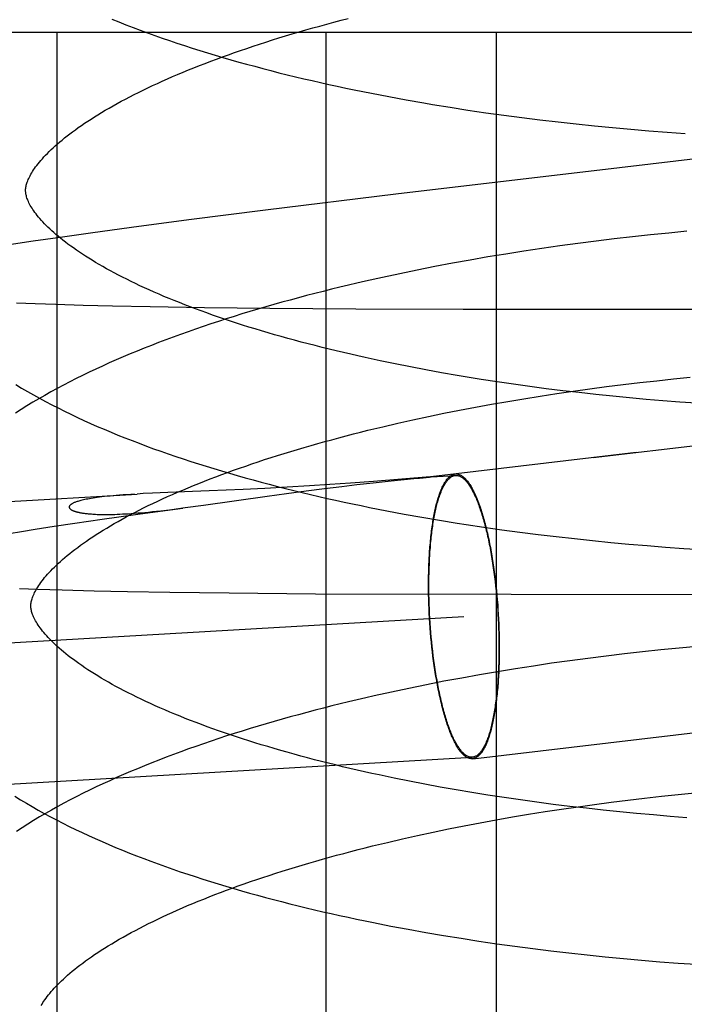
# Model space of a CAD drawing. Header units: inches. Extents: x 0 to 200, y 0 to 129.
# Tile 97 of 118: x 118.7703 to 118.8611, y 48.3054 to 48.44. Entities that reach past the tile are written whole.
import ezdxf

# ---------------------------------------------------------------- set-up
doc = ezdxf.new("R2010")
doc.units = ezdxf.units.IN
doc.header["$LTSCALE"] = 11
doc.header["$MEASUREMENT"] = 0
doc.linetypes.add('HIDDEN', pattern=[0.2, 0.1, -0.1])
doc.layers.add('DEFAULT_2', color=8, linetype='HIDDEN')

msp = doc.modelspace()

# ---------------------------------------------------------------- linework, layer by layer
at = {"layer": 'DEFAULT_2', "color": 8, "linetype": 'HIDDEN'}
for p, q in [((118.7647, 48.43829), (119.10025, 48.43829)), ((118.77535, 48.43829), (118.77535, 48.28204)), ((118.81212, 48.43829), (118.81212, 48.28204)), ((118.83541, 48.43829), (118.83541, 48.28204)), ((118.82072, 48.42948), (118.8231, 48.42904)), ((118.8231, 48.42904), (118.8255, 48.42862)), ((118.82912, 48.42802), (118.83155, 48.42764)), ((118.83155, 48.42764), (118.834, 48.42728)), ((118.834, 48.42728), (118.83645, 48.42694)), ((118.83645, 48.42694), (118.83891, 48.42661)), ((118.83891, 48.42661), (118.84138, 48.42631)), ((118.84138, 48.42631), (118.84386, 48.42602)), ((118.84386, 48.42602), (118.84634, 48.42574)), ((118.84634, 48.42574), (118.84883, 48.42549)), ((118.84883, 48.42549), (118.85131, 48.42525)), ((118.85131, 48.42525), (118.8538, 48.42503)), ((118.8538, 48.42503), (118.85629, 48.42482)), ((118.85629, 48.42482), (118.85877, 48.42463)), ((118.85877, 48.42463), (118.86126, 48.42446)), ((118.82169, 48.41614), (118.80386, 48.41396)), ((118.80386, 48.41396), (118.79341, 48.41263)), ((118.79341, 48.41263), (118.78554, 48.41159)), ((118.78554, 48.41159), (118.77994, 48.41083)), ((118.86147, 48.41107), (118.85899, 48.41083)), ((118.7721, 48.4097), (118.76883, 48.4092)), ((118.7755, 48.4102), (118.7721, 48.4097)), ((118.77994, 48.41083), (118.7755, 48.4102)), ((118.84906, 48.40973), (118.84658, 48.40941)), ((118.85154, 48.41003), (118.84906, 48.40973)), ((118.85403, 48.41032), (118.85154, 48.41003)), ((118.85651, 48.41058), (118.85403, 48.41032)), ((118.85899, 48.41083), (118.85651, 48.41058)), ((118.83918, 48.40835), (118.83672, 48.40796)), ((118.84164, 48.40872), (118.83918, 48.40835)), ((118.84411, 48.40907), (118.84164, 48.40872)), ((118.84658, 48.40941), (118.84411, 48.40907)), ((118.83184, 48.40714), (118.82942, 48.4067)), ((118.83428, 48.40756), (118.83184, 48.40714)), ((118.83672, 48.40796), (118.83428, 48.40756)), ((118.82462, 48.40577), (118.82224, 48.40528)), ((118.82701, 48.40624), (118.82462, 48.40577)), ((118.82942, 48.4067), (118.82701, 48.40624)), ((118.81987, 48.40477), (118.81753, 48.40425)), ((118.82224, 48.40528), (118.81987, 48.40477)), ((118.77241, 48.40114), (118.76982, 48.40125)), ((118.7752, 48.40105), (118.77241, 48.40114)), ((118.77895, 48.40093), (118.7752, 48.40105)), ((118.78297, 48.40084), (118.77895, 48.40093)), ((118.78813, 48.40073), (118.78297, 48.40084)), ((118.79553, 48.40062), (118.78813, 48.40073)), ((118.80449, 48.40052), (118.79553, 48.40062)), ((118.81621, 48.40044), (118.80449, 48.40052)), ((118.83089, 48.40039), (118.81621, 48.40044)), ((118.87828, 48.40035), (118.83089, 48.40039)), ((118.8216, 48.39294), (118.81954, 48.39337)), ((118.82368, 48.39253), (118.8216, 48.39294)), ((118.82579, 48.39213), (118.82368, 48.39253)), ((118.82792, 48.39174), (118.82579, 48.39213)), ((118.83008, 48.39137), (118.82792, 48.39174)), ((118.83225, 48.39101), (118.83008, 48.39137)), ((118.85735, 48.39065), (118.85964, 48.39089)), ((118.85964, 48.39089), (118.86193, 48.39112)), ((118.83777, 48.39017), (118.83555, 48.39049)), ((118.84, 48.38986), (118.83777, 48.39017)), ((118.84225, 48.38956), (118.84, 48.38986)), ((118.8445, 48.38928), (118.84225, 48.38956)), ((118.84595, 48.38923), (118.84821, 48.38954)), ((118.84821, 48.38954), (118.85049, 48.38984)), ((118.85049, 48.38984), (118.85277, 48.39013)), ((118.85277, 48.39013), (118.85506, 48.3904)), ((118.85506, 48.3904), (118.85735, 48.39065)), ((118.83698, 48.38782), (118.8392, 48.38819)), ((118.8392, 48.38819), (118.84144, 48.38855)), ((118.84144, 48.38855), (118.84369, 48.3889)), ((118.84369, 48.3889), (118.84595, 48.38923)), ((118.84677, 48.38902), (118.8445, 48.38928)), ((118.84905, 48.38876), (118.84677, 48.38902)), ((118.85133, 48.38853), (118.84905, 48.38876)), ((118.85361, 48.38831), (118.85133, 48.38853)), ((118.85591, 48.3881), (118.85361, 48.38831)), ((118.8582, 48.38791), (118.85591, 48.3881)), ((118.83041, 48.38662), (118.83258, 48.38703)), ((118.83258, 48.38703), (118.83477, 48.38743)), ((118.83477, 48.38743), (118.83698, 48.38782)), ((118.86049, 48.38773), (118.8582, 48.38791)), ((118.86278, 48.38757), (118.86049, 48.38773)), ((118.82403, 48.3853), (118.82614, 48.38575)), ((118.82614, 48.38575), (118.82826, 48.38619)), ((118.82826, 48.38619), (118.83041, 48.38662)), ((118.81788, 48.38387), (118.8199, 48.38436)), ((118.8199, 48.38436), (118.82196, 48.38483)), ((118.82196, 48.38483), (118.82403, 48.3853)), ((118.84865, 48.38013), (118.86518, 48.38208)), ((118.85453, 48.38082), (118.82649, 48.3775)), ((118.8264, 48.3775), (118.81863, 48.37688)), ((118.82107, 48.37696), (118.82416, 48.37727)), ((118.82629, 48.37748), (118.82642, 48.37749)), ((118.82645, 48.3775), (118.82641, 48.3775)), ((118.82642, 48.37749), (118.82647, 48.3775)), ((118.82647, 48.37751), (118.82646, 48.3775)), ((118.82648, 48.37751), (118.82987, 48.3777)), ((118.82648, 48.3775), (118.82649, 48.3775)), ((118.82649, 48.3775), (118.82652, 48.37751)), ((118.8038, 48.37593), (118.80082, 48.37579)), ((118.80685, 48.37609), (118.8038, 48.37593)), ((118.80987, 48.37627), (118.80685, 48.37609)), ((118.80942, 48.37561), (118.81196, 48.37593)), ((118.81265, 48.37645), (118.80987, 48.37627)), ((118.81196, 48.37593), (118.81429, 48.37621)), ((118.81548, 48.37664), (118.81265, 48.37645)), ((118.81429, 48.37621), (118.81636, 48.37645)), ((118.81863, 48.37688), (118.81548, 48.37664)), ((118.81636, 48.37645), (118.8186, 48.3767)), ((118.8186, 48.3767), (118.82107, 48.37696)), ((118.36037, 48.3503), (118.78633, 48.37516)), ((118.78597, 48.37514), (118.7849, 48.37507)), ((118.78714, 48.37521), (118.78632, 48.37516)), ((118.78841, 48.37527), (118.78714, 48.37521)), ((118.79051, 48.37537), (118.78841, 48.37527)), ((118.79616, 48.37559), (118.79051, 48.37537)), ((118.79541, 48.37364), (118.80411, 48.37489)), ((118.80082, 48.37579), (118.79616, 48.37559)), ((118.80411, 48.37489), (118.80675, 48.37525)), ((118.80675, 48.37525), (118.80942, 48.37561)), ((118.78644, 48.37242), (118.79258, 48.37325)), ((118.79199, 48.37318), (118.79291, 48.3733)), ((118.79291, 48.3733), (118.79541, 48.37364)), ((118.78157, 48.37173), (118.78644, 48.37242)), ((118.79074, 48.37302), (118.79199, 48.37318)), ((118.82047, 48.37287), (118.82285, 48.37242)), ((118.82285, 48.37242), (118.82525, 48.37199)), ((118.82525, 48.37199), (118.82766, 48.37158)), ((118.77237, 48.37035), (118.77499, 48.37076)), ((118.77499, 48.37076), (118.7778, 48.37118)), ((118.7778, 48.37118), (118.78157, 48.37173)), ((118.82766, 48.37158), (118.83008, 48.37119)), ((118.83374, 48.37063), (118.83619, 48.37028)), ((118.76882, 48.36977), (118.77054, 48.37005)), ((118.77054, 48.37005), (118.77237, 48.37035)), ((118.83619, 48.37028), (118.83866, 48.36995)), ((118.83866, 48.36995), (118.84113, 48.36964)), ((118.84113, 48.36964), (118.84361, 48.36934)), ((118.84361, 48.36934), (118.84609, 48.36906)), ((118.84609, 48.36906), (118.84858, 48.36879)), ((118.84858, 48.36879), (118.85107, 48.36855)), ((118.85107, 48.36855), (118.85356, 48.36832)), ((118.85356, 48.36832), (118.85606, 48.36811)), ((118.85606, 48.36811), (118.85855, 48.36791)), ((118.85855, 48.36791), (118.86104, 48.36773)), ((118.86104, 48.36773), (118.86352, 48.36757)), ((118.83518, 48.36385), (118.83525, 48.36322)), ((118.83522, 48.3639), (118.8353, 48.36327)), ((118.82616, 48.36209), (118.82616, 48.36274)), ((118.82621, 48.36205), (118.82621, 48.36269)), ((118.83525, 48.36322), (118.83532, 48.36258)), ((118.8353, 48.36327), (118.83537, 48.36263)), ((118.83532, 48.36258), (118.83539, 48.36195)), ((118.83537, 48.36263), (118.83544, 48.36198)), ((118.77026, 48.36226), (118.7727, 48.36217)), ((118.7727, 48.36217), (118.77607, 48.36207)), ((118.77607, 48.36207), (118.78044, 48.36195)), ((118.78044, 48.36195), (118.78503, 48.36185)), ((118.78503, 48.36185), (118.7908, 48.36175)), ((118.7908, 48.36175), (118.79889, 48.36164)), ((118.79889, 48.36164), (118.81069, 48.36154)), ((118.81069, 48.36154), (118.88797, 48.36139)), ((118.82617, 48.36144), (118.82616, 48.36209)), ((118.82619, 48.36079), (118.82617, 48.36144)), ((118.82622, 48.36141), (118.82621, 48.36205)), ((118.82624, 48.36077), (118.82622, 48.36141)), ((118.83539, 48.36195), (118.83545, 48.36131)), ((118.83544, 48.36198), (118.8355, 48.36134)), ((118.83545, 48.36131), (118.83551, 48.36066)), ((118.8355, 48.36134), (118.83556, 48.36068)), ((118.82621, 48.36014), (118.82619, 48.36079)), ((118.82623, 48.35948), (118.82621, 48.36014)), ((118.82626, 48.36012), (118.82624, 48.36077)), ((118.82628, 48.35947), (118.82626, 48.36012)), ((118.83551, 48.36066), (118.83556, 48.36001)), ((118.83556, 48.36068), (118.83561, 48.36003)), ((118.83556, 48.36001), (118.83561, 48.35936)), ((118.83561, 48.36003), (118.83565, 48.35937)), ((118.29312, 48.32705), (118.831, 48.35844)), ((118.82626, 48.35882), (118.82623, 48.35948)), ((118.8263, 48.35817), (118.82626, 48.35882)), ((118.82631, 48.35882), (118.82628, 48.35947)), ((118.82635, 48.35817), (118.82631, 48.35882)), ((118.83561, 48.35936), (118.83565, 48.35871)), ((118.83565, 48.35937), (118.8357, 48.35872)), ((118.83565, 48.35871), (118.83568, 48.35806)), ((118.8357, 48.35872), (118.83573, 48.35806)), ((118.82634, 48.35751), (118.8263, 48.35817)), ((118.82638, 48.35685), (118.82634, 48.35751)), ((118.82639, 48.35752), (118.82635, 48.35817)), ((118.82643, 48.35687), (118.82639, 48.35752)), ((118.83568, 48.35806), (118.83571, 48.35741)), ((118.83571, 48.35741), (118.83574, 48.35676)), ((118.83573, 48.35806), (118.83576, 48.3574)), ((118.83576, 48.3574), (118.83579, 48.35674)), ((118.82644, 48.3562), (118.82638, 48.35685)), ((118.82648, 48.35622), (118.82643, 48.35687)), ((118.82649, 48.35555), (118.82644, 48.3562)), ((118.82654, 48.35558), (118.82648, 48.35622)), ((118.83574, 48.35676), (118.83576, 48.35612)), ((118.83576, 48.35612), (118.83577, 48.35547)), ((118.83579, 48.35674), (118.83581, 48.35609)), ((118.83581, 48.35609), (118.83582, 48.35544)), ((118.82655, 48.3549), (118.82649, 48.35555)), ((118.8266, 48.35494), (118.82654, 48.35558)), ((118.82662, 48.35425), (118.82655, 48.3549)), ((118.82667, 48.3543), (118.8266, 48.35494)), ((118.83577, 48.35547), (118.83578, 48.35483)), ((118.83578, 48.35483), (118.83578, 48.35419)), ((118.83582, 48.35544), (118.83583, 48.35479)), ((118.83583, 48.35479), (118.83583, 48.35415)), ((118.82669, 48.35361), (118.82662, 48.35425)), ((118.82674, 48.35367), (118.82667, 48.3543)), ((118.82677, 48.35298), (118.82669, 48.35361)), ((118.82681, 48.35304), (118.82674, 48.35367)), ((118.85293, 48.35332), (118.85044, 48.35302)), ((118.85542, 48.3536), (118.85293, 48.35332)), ((118.85792, 48.35386), (118.85542, 48.3536)), ((118.86041, 48.35411), (118.85792, 48.35386)), ((118.86289, 48.35434), (118.86041, 48.35411)), ((118.84298, 48.35202), (118.8405, 48.35165)), ((118.84546, 48.35237), (118.84298, 48.35202)), ((118.84795, 48.3527), (118.84546, 48.35237)), ((118.85044, 48.35302), (118.84795, 48.3527)), ((118.83313, 48.35045), (118.8307, 48.35001)), ((118.83558, 48.35087), (118.83313, 48.35045)), ((118.83804, 48.35127), (118.83558, 48.35087)), ((118.8405, 48.35165), (118.83804, 48.35127)), ((118.82587, 48.34909), (118.82347, 48.3486)), ((118.82827, 48.34956), (118.82587, 48.34909)), ((118.8307, 48.35001), (118.82827, 48.34956)), ((118.8211, 48.34809), (118.81874, 48.34757)), ((118.82347, 48.3486), (118.8211, 48.34809)), ((118.8322, 48.33898), (118.8651, 48.34287)), ((118.29425, 48.30779), (118.83212, 48.33918)), ((118.82354, 48.33591), (118.82147, 48.33633)), ((118.82564, 48.3355), (118.82354, 48.33591)), ((118.82777, 48.33511), (118.82564, 48.3355)), ((118.82992, 48.33473), (118.82777, 48.33511)), ((118.83209, 48.33436), (118.82992, 48.33473)), ((118.83428, 48.33401), (118.83209, 48.33436)), ((118.86028, 48.33409), (118.86258, 48.33432)), ((118.83649, 48.33367), (118.83428, 48.33401)), ((118.83871, 48.33335), (118.83649, 48.33367)), ((118.84095, 48.33304), (118.83871, 48.33335)), ((118.8432, 48.33274), (118.84095, 48.33304)), ((118.84886, 48.33274), (118.85113, 48.33304)), ((118.85113, 48.33304), (118.85342, 48.33333)), ((118.85342, 48.33333), (118.8557, 48.3336)), ((118.8557, 48.3336), (118.85799, 48.33385)), ((118.85799, 48.33385), (118.86028, 48.33409)), ((118.83984, 48.33139), (118.84208, 48.33175)), ((118.84208, 48.33175), (118.84433, 48.33209)), ((118.84546, 48.33246), (118.8432, 48.33274)), ((118.84433, 48.33209), (118.84659, 48.33242)), ((118.84773, 48.3322), (118.84546, 48.33246)), ((118.84659, 48.33242), (118.84886, 48.33274)), ((118.85001, 48.33195), (118.84773, 48.3322)), ((118.8523, 48.33171), (118.85001, 48.33195)), ((118.85459, 48.33149), (118.8523, 48.33171)), ((118.83105, 48.32981), (118.83322, 48.33023)), ((118.83322, 48.33023), (118.83541, 48.33063)), ((118.83541, 48.33063), (118.83762, 48.33102)), ((118.83762, 48.33102), (118.83984, 48.33139)), ((118.85689, 48.33129), (118.85459, 48.33149)), ((118.85918, 48.3311), (118.85689, 48.33129)), ((118.86148, 48.33092), (118.85918, 48.3311)), ((118.82467, 48.32849), (118.82678, 48.32894)), ((118.82678, 48.32894), (118.8289, 48.32939)), ((118.8289, 48.32939), (118.83105, 48.32981)), ((118.81852, 48.32706), (118.82054, 48.32755)), ((118.82054, 48.32755), (118.8226, 48.32802)), ((118.8226, 48.32802), (118.82467, 48.32849)), ((118.82102, 48.31611), (118.82339, 48.31567)), ((118.82339, 48.31567), (118.82578, 48.31524)), ((118.82578, 48.31524), (118.82819, 48.31482)), ((118.82819, 48.31482), (118.83061, 48.31443)), ((118.83061, 48.31443), (118.83304, 48.31405)), ((118.83304, 48.31405), (118.83548, 48.31369)), ((118.83548, 48.31369), (118.83794, 48.31335)), ((118.83794, 48.31335), (118.8404, 48.31303)), ((118.8404, 48.31303), (118.84287, 48.31272)), ((118.84287, 48.31272), (118.84535, 48.31243)), ((118.84535, 48.31243), (118.84783, 48.31216)), ((118.84783, 48.31216), (118.85032, 48.3119)), ((118.85032, 48.3119), (118.85281, 48.31166)), ((118.85281, 48.31166), (118.85529, 48.31144)), ((118.85529, 48.31144), (118.85778, 48.31123)), ((118.85778, 48.31123), (118.86027, 48.31105)), ((118.86027, 48.31105), (118.86275, 48.31088))]:
    msp.add_line(p, q, dxfattribs=at)
for points in [[(118.77108, 48.41662), (118.77109, 48.41673), (118.77109, 48.41685), (118.7711, 48.41697), (118.77112, 48.41709), (118.77114, 48.41722), (118.77117, 48.41736), (118.77121, 48.4175), (118.77126, 48.41765), (118.77131, 48.4178), (118.77137, 48.41797), (118.77144, 48.41813), (118.77152, 48.41831), (118.7716, 48.41849), (118.7717, 48.41867), (118.7718, 48.41886), (118.77192, 48.41905), (118.77204, 48.41925), (118.77217, 48.41945), (118.77231, 48.41966), (118.77246, 48.41987), (118.77263, 48.42008), (118.7728, 48.4203), (118.77298, 48.42053), (118.77317, 48.42076), (118.77338, 48.42099), (118.77359, 48.42123), (118.77382, 48.42147), (118.77406, 48.42172), (118.77431, 48.42197), (118.77457, 48.42223), (118.77485, 48.42248), (118.77514, 48.42275), (118.77543, 48.42301), (118.77575, 48.42328), (118.77607, 48.42355), (118.77641, 48.42383), (118.77676, 48.42411), (118.77712, 48.42439), (118.7775, 48.42467), (118.77789, 48.42496), (118.77829, 48.42524), (118.77871, 48.42553), (118.77913, 48.42583), (118.77958, 48.42612), (118.78003, 48.42642), (118.7805, 48.42671), (118.78098, 48.42701), (118.78147, 48.42731), (118.78198, 48.42762), (118.7825, 48.42792), (118.78304, 48.42822), (118.78359, 48.42853), (118.78415, 48.42884), (118.78472, 48.42914), (118.78531, 48.42945), (118.78591, 48.42976), (118.78652, 48.43006), (118.78715, 48.43037), (118.78779, 48.43068), (118.78844, 48.43099), (118.7891, 48.43129), (118.78977, 48.4316), (118.79046, 48.4319), (118.79116, 48.43221), (118.79187, 48.43251), (118.7926, 48.43282), (118.79333, 48.43312), (118.79408, 48.43342), (118.79484, 48.43372), (118.79561, 48.43402), (118.7964, 48.43432), (118.79719, 48.43462), (118.798, 48.43492), (118.79881, 48.43521), (118.79964, 48.4355), (118.80048, 48.43579), (118.80133, 48.43608), (118.80218, 48.43637), (118.80305, 48.43666), (118.80393, 48.43694), (118.80482, 48.43722), (118.80572, 48.4375), (118.80662, 48.43778), (118.80754, 48.43805), (118.80847, 48.43833), (118.8094, 48.4386), (118.81035, 48.43886), (118.8113, 48.43913), (118.81226, 48.43939), (118.81323, 48.43965), (118.81421, 48.43991), (118.81519, 48.44016)], [(118.78288, 48.44006), (118.78383, 48.43968), (118.7848, 48.4393), (118.78577, 48.43892), (118.78675, 48.43856), (118.78774, 48.43819), (118.78874, 48.43783), (118.78974, 48.43748), (118.79075, 48.43713), (118.79177, 48.43679), (118.7928, 48.43645), (118.79384, 48.43612), (118.79488, 48.43579), (118.79593, 48.43547), (118.79699, 48.43515), (118.79806, 48.43483), (118.79913, 48.43452), (118.80022, 48.43421), (118.8013, 48.43391), (118.8024, 48.43362), (118.8035, 48.43332), (118.80461, 48.43304), (118.80572, 48.43275), (118.80684, 48.43247), (118.80797, 48.4322), (118.8091, 48.43193), (118.81024, 48.43167), (118.81138, 48.4314), (118.81253, 48.43115), (118.81369, 48.4309), (118.81485, 48.43065), (118.81601, 48.43041), (118.81718, 48.43017), (118.81836, 48.42993), (118.82072, 48.42948)], [(118.8255, 48.42862), (118.8267, 48.42841), (118.82912, 48.42802)], [(118.87345, 48.42226), (118.85227, 48.41976), (118.82169, 48.41614)], [(118.81954, 48.39337), (118.81752, 48.39381), (118.81651, 48.39403), (118.81552, 48.39426), (118.81453, 48.39449), (118.81355, 48.39472), (118.81257, 48.39496), (118.81161, 48.3952), (118.81066, 48.39544), (118.80971, 48.39568), (118.80877, 48.39593), (118.80784, 48.39618), (118.80692, 48.39643), (118.80601, 48.39669), (118.80511, 48.39694), (118.80422, 48.3972), (118.80334, 48.39746), (118.80246, 48.39773), (118.8016, 48.39799), (118.80075, 48.39826), (118.79991, 48.39853), (118.79908, 48.3988), (118.79826, 48.39908), (118.79745, 48.39935), (118.79665, 48.39963), (118.79586, 48.39991), (118.79509, 48.40019), (118.79433, 48.40047), (118.79357, 48.40075), (118.79283, 48.40104), (118.79211, 48.40132), (118.79139, 48.40161), (118.79069, 48.40189), (118.79, 48.40218), (118.78932, 48.40247), (118.78865, 48.40276), (118.78799, 48.40305), (118.78735, 48.40334), (118.78672, 48.40363), (118.78611, 48.40392), (118.7855, 48.40422), (118.78491, 48.40451), (118.78433, 48.4048), (118.78377, 48.40509), (118.78321, 48.40538), (118.78268, 48.40567), (118.78215, 48.40596), (118.78164, 48.40625), (118.78114, 48.40654), (118.78066, 48.40682), (118.78018, 48.40711), (118.77973, 48.40739), (118.77928, 48.40767), (118.77885, 48.40795), (118.77843, 48.40823), (118.77802, 48.40851), (118.77763, 48.40879), (118.77725, 48.40906), (118.77688, 48.40933), (118.77652, 48.4096), (118.77618, 48.40986), (118.77585, 48.41013), (118.77554, 48.41039), (118.77523, 48.41064), (118.77494, 48.4109), (118.77467, 48.41115), (118.7744, 48.41139), (118.77414, 48.41164), (118.7739, 48.41188), (118.77367, 48.41211), (118.77345, 48.41235), (118.77324, 48.41257), (118.77304, 48.4128), (118.77286, 48.41302), (118.77268, 48.41323), (118.77252, 48.41344), (118.77236, 48.41365), (118.77222, 48.41385), (118.77208, 48.41405), (118.77196, 48.41424), (118.77184, 48.41443), (118.77173, 48.41462), (118.77163, 48.4148), (118.77154, 48.41498), (118.77146, 48.41515), (118.77139, 48.41532), (118.77133, 48.41547), (118.77127, 48.41562), (118.77122, 48.41577), (118.77119, 48.41591), (118.77115, 48.41604), (118.77113, 48.41616), (118.77111, 48.41628), (118.7711, 48.4164), (118.77109, 48.41651), (118.77108, 48.41662)], [(118.81753, 48.40425), (118.81637, 48.40398), (118.81521, 48.40371), (118.81405, 48.40343), (118.8129, 48.40315), (118.81176, 48.40286), (118.81062, 48.40257), (118.80949, 48.40228), (118.80837, 48.40198), (118.80725, 48.40168), (118.80613, 48.40137), (118.80502, 48.40106), (118.80392, 48.40074), (118.80283, 48.40042), (118.80174, 48.4001), (118.80066, 48.39977), (118.79959, 48.39944), (118.79852, 48.3991), (118.79746, 48.39876), (118.79641, 48.39841), (118.79537, 48.39806), (118.79433, 48.3977), (118.7933, 48.39734), (118.79228, 48.39698), (118.79127, 48.39661), (118.79027, 48.39624), (118.78927, 48.39586), (118.78828, 48.39548), (118.7873, 48.39509), (118.78633, 48.39469), (118.78537, 48.3943), (118.78441, 48.39389), (118.78347, 48.39348), (118.78253, 48.39307), (118.78161, 48.39265), (118.78069, 48.39223), (118.77978, 48.3918), (118.77888, 48.39137), (118.778, 48.39093), (118.77712, 48.39048), (118.77625, 48.39003), (118.77539, 48.38958), (118.77455, 48.38912), (118.77371, 48.38865), (118.77289, 48.38818), (118.77208, 48.3877), (118.77127, 48.38721), (118.77048, 48.38672), (118.76971, 48.38622)], [(118.83555, 48.39049), (118.83335, 48.39083), (118.83225, 48.39101)], [(118.76973, 48.39013), (118.77053, 48.38965), (118.77133, 48.38918), (118.77215, 48.38872), (118.77297, 48.38826), (118.77381, 48.38781), (118.77466, 48.38736), (118.77552, 48.38692), (118.77639, 48.38649), (118.77727, 48.38606), (118.77816, 48.38564), (118.77906, 48.38522), (118.77997, 48.38481), (118.78089, 48.38441), (118.78182, 48.38401), (118.78276, 48.38361), (118.78371, 48.38322), (118.78467, 48.38284), (118.78563, 48.38246), (118.78661, 48.38209), (118.78759, 48.38172), (118.78858, 48.38136), (118.78958, 48.381), (118.79059, 48.38065), (118.79161, 48.3803), (118.79263, 48.37995), (118.79366, 48.37962), (118.7947, 48.37928), (118.79575, 48.37895), (118.79681, 48.37863), (118.79787, 48.37831), (118.79894, 48.37799), (118.80001, 48.37768), (118.8011, 48.37738), (118.80219, 48.37708), (118.80329, 48.37678), (118.80439, 48.37649), (118.8055, 48.3762), (118.80662, 48.37592), (118.80774, 48.37564), (118.80887, 48.37537), (118.81001, 48.3751), (118.81115, 48.37483), (118.8123, 48.37457), (118.81345, 48.37431), (118.81461, 48.37406), (118.81577, 48.37381), (118.81694, 48.37357), (118.81811, 48.37333), (118.82047, 48.37287)], [(118.7718, 48.35983), (118.77181, 48.35993), (118.77181, 48.36005), (118.77182, 48.36017), (118.77184, 48.3603), (118.77186, 48.36042), (118.77189, 48.36056), (118.77193, 48.3607), (118.77197, 48.36085), (118.77203, 48.36101), (118.77209, 48.36117), (118.77216, 48.36134), (118.77224, 48.36151), (118.77232, 48.36169), (118.77242, 48.36188), (118.77252, 48.36206), (118.77264, 48.36226), (118.77276, 48.36245), (118.77289, 48.36265), (118.77303, 48.36286), (118.77318, 48.36307), (118.77334, 48.36329), (118.77351, 48.36351), (118.77369, 48.36373), (118.77389, 48.36396), (118.77409, 48.36419), (118.77431, 48.36443), (118.77453, 48.36467), (118.77477, 48.36492), (118.77502, 48.36517), (118.77529, 48.36543), (118.77556, 48.36569), (118.77585, 48.36595), (118.77615, 48.36621), (118.77646, 48.36648), (118.77678, 48.36675), (118.77712, 48.36703), (118.77747, 48.3673), (118.77783, 48.36759), (118.77821, 48.36787), (118.7786, 48.36816), (118.779, 48.36844), (118.77941, 48.36873), (118.77984, 48.36903), (118.78028, 48.36932), (118.78074, 48.36962), (118.7812, 48.36992), (118.78169, 48.37021), (118.78218, 48.37051), (118.78269, 48.37082), (118.78321, 48.37112), (118.78374, 48.37142), (118.78429, 48.37173), (118.78485, 48.37203), (118.78542, 48.37234), (118.78601, 48.37265), (118.78661, 48.37296), (118.78722, 48.37326), (118.78785, 48.37357), (118.78849, 48.37388), (118.78914, 48.37418), (118.7898, 48.37449), (118.79047, 48.3748), (118.79116, 48.3751), (118.79186, 48.37541), (118.79257, 48.37571), (118.7933, 48.37602), (118.79403, 48.37632), (118.79478, 48.37662), (118.79554, 48.37692), (118.79631, 48.37722), (118.79709, 48.37752), (118.79789, 48.37782), (118.79869, 48.37812), (118.79951, 48.37841), (118.80034, 48.3787), (118.80117, 48.37899), (118.80202, 48.37928), (118.80288, 48.37957), (118.80375, 48.37986), (118.80463, 48.38014), (118.80551, 48.38042), (118.80641, 48.3807), (118.80732, 48.38098), (118.80824, 48.38125), (118.80916, 48.38153), (118.8101, 48.3818), (118.81104, 48.38207), (118.81199, 48.38233), (118.81295, 48.38259), (118.81392, 48.38285), (118.8149, 48.38311), (118.81589, 48.38337), (118.81688, 48.38362), (118.81788, 48.38387)], [(118.82416, 48.37727), (118.82494, 48.37735), (118.82507, 48.37736), (118.8253, 48.37738)], [(118.8253, 48.37738), (118.82541, 48.37739), (118.82629, 48.37748)], [(118.82616, 48.36274), (118.82616, 48.36337), (118.82617, 48.36369), (118.82617, 48.36401), (118.82618, 48.36432), (118.82619, 48.36463), (118.82619, 48.36495), (118.8262, 48.36525), (118.82622, 48.36556), (118.82623, 48.36587), (118.82624, 48.36617), (118.82626, 48.36647), (118.82628, 48.36677), (118.82629, 48.36706), (118.82631, 48.36736), (118.82634, 48.36765), (118.82636, 48.36794), (118.82638, 48.36822), (118.82641, 48.36851), (118.82643, 48.36879), (118.82646, 48.36906), (118.82649, 48.36934), (118.82652, 48.36961), (118.82655, 48.36988), (118.82658, 48.37014), (118.82662, 48.3704), (118.82665, 48.37066), (118.82669, 48.37091), (118.82673, 48.37116), (118.82677, 48.37141), (118.82681, 48.37165), (118.82685, 48.37189), (118.82689, 48.37213), (118.82693, 48.37236), (118.82698, 48.37259), (118.82703, 48.37281), (118.82707, 48.37303), (118.82712, 48.37325), (118.82717, 48.37346), (118.82722, 48.37367), (118.82727, 48.37387), (118.82733, 48.37407), (118.82738, 48.37426), (118.82743, 48.37445), (118.82749, 48.37464), (118.82755, 48.37482), (118.8276, 48.37499), (118.82766, 48.37516), (118.82772, 48.37533), (118.82778, 48.37549), (118.82784, 48.37565), (118.82791, 48.3758), (118.82797, 48.37594), (118.82803, 48.37609), (118.8281, 48.37622), (118.82816, 48.37635), (118.82823, 48.37648), (118.8283, 48.3766), (118.82837, 48.37672), (118.82844, 48.37683), (118.82851, 48.37693), (118.82858, 48.37703), (118.82865, 48.37713), (118.82872, 48.37722), (118.82879, 48.3773), (118.82886, 48.37738), (118.82894, 48.37745), (118.82901, 48.37752), (118.82909, 48.37759), (118.82916, 48.37764), (118.82924, 48.37769), (118.82931, 48.37774), (118.82939, 48.37778), (118.82947, 48.37782), (118.82955, 48.37785), (118.82962, 48.37787), (118.8297, 48.37789), (118.82978, 48.3779)], [(118.82621, 48.36269), (118.82621, 48.36332), (118.82622, 48.36364), (118.82622, 48.36395), (118.82623, 48.36426), (118.82624, 48.36457), (118.82624, 48.36488), (118.82625, 48.36518), (118.82627, 48.36549), (118.82628, 48.36579), (118.82629, 48.36609), (118.82631, 48.36639), (118.82633, 48.36668), (118.82634, 48.36697), (118.82636, 48.36726), (118.82638, 48.36755), (118.82641, 48.36784), (118.82643, 48.36812), (118.82645, 48.3684), (118.82648, 48.36868), (118.82651, 48.36895), (118.82654, 48.36922), (118.82657, 48.36949), (118.8266, 48.36976), (118.82663, 48.37002), (118.82666, 48.37028), (118.8267, 48.37053), (118.82674, 48.37078), (118.82677, 48.37103), (118.82681, 48.37127), (118.82685, 48.37152), (118.82689, 48.37175), (118.82693, 48.37199), (118.82698, 48.37222), (118.82702, 48.37244), (118.82707, 48.37266), (118.82711, 48.37288), (118.82716, 48.37309), (118.82721, 48.3733), (118.82726, 48.37351), (118.82731, 48.37371), (118.82736, 48.3739), (118.82742, 48.3741), (118.82747, 48.37428), (118.82753, 48.37447), (118.82758, 48.37464), (118.82764, 48.37482), (118.8277, 48.37499), (118.82776, 48.37515), (118.82782, 48.37531), (118.82788, 48.37547), (118.82794, 48.37562), (118.828, 48.37576), (118.82806, 48.3759), (118.82813, 48.37604), (118.82819, 48.37617), (118.82826, 48.37629), (118.82833, 48.37641), (118.82839, 48.37653), (118.82846, 48.37663), (118.82853, 48.37674), (118.8286, 48.37684), (118.82867, 48.37693), (118.82874, 48.37702), (118.82881, 48.3771), (118.82889, 48.37718), (118.82896, 48.37725), (118.82903, 48.37732), (118.82911, 48.37738), (118.82918, 48.37744), (118.82926, 48.37749), (118.82933, 48.37754), (118.82941, 48.37758), (118.82948, 48.37761), (118.82956, 48.37764), (118.82964, 48.37767), (118.82972, 48.37768), (118.82979, 48.3777), (118.82987, 48.3777)], [(118.82979, 48.3779), (118.82986, 48.37791), (118.82994, 48.37791), (118.83002, 48.37791), (118.8301, 48.3779), (118.83018, 48.37788), (118.83026, 48.37786), (118.83034, 48.37784), (118.83042, 48.3778), (118.8305, 48.37777), (118.83058, 48.37773), (118.83067, 48.37768), (118.83075, 48.37762), (118.83083, 48.37757), (118.83091, 48.3775), (118.83099, 48.37743), (118.83107, 48.37736), (118.83116, 48.37727), (118.83124, 48.37719), (118.83132, 48.3771), (118.8314, 48.377), (118.83148, 48.3769), (118.83156, 48.37679), (118.83164, 48.37668), (118.83172, 48.37656), (118.83181, 48.37644), (118.83189, 48.37631), (118.83197, 48.37618), (118.83205, 48.37604), (118.83213, 48.3759), (118.8322, 48.37575), (118.83228, 48.3756), (118.83236, 48.37544), (118.83244, 48.37527), (118.83252, 48.37511), (118.8326, 48.37493), (118.83267, 48.37476), (118.83275, 48.37458), (118.83282, 48.37439), (118.8329, 48.3742), (118.83297, 48.374), (118.83305, 48.3738), (118.83312, 48.3736), (118.8332, 48.37339), (118.83327, 48.37318), (118.83334, 48.37296), (118.83341, 48.37274), (118.83348, 48.37251), (118.83355, 48.37229), (118.83362, 48.37205), (118.83369, 48.37182), (118.83376, 48.37157), (118.83382, 48.37133), (118.83389, 48.37108), (118.83395, 48.37083), (118.83402, 48.37057), (118.83408, 48.37032), (118.83414, 48.37005), (118.8342, 48.36979), (118.83426, 48.36952), (118.83432, 48.36925), (118.83438, 48.36897), (118.83444, 48.36869), (118.8345, 48.36841), (118.83455, 48.36813), (118.83461, 48.36784), (118.83466, 48.36755), (118.83472, 48.36726), (118.83477, 48.36697), (118.83482, 48.36667), (118.83487, 48.36637), (118.83492, 48.36607), (118.83496, 48.36577), (118.83501, 48.36546), (118.83505, 48.36515), (118.8351, 48.36484), (118.83514, 48.36453), (118.83518, 48.36422), (118.83522, 48.3639)], [(118.82987, 48.3777), (118.82995, 48.37771), (118.83003, 48.3777), (118.83011, 48.37769), (118.83019, 48.37768), (118.83027, 48.37766), (118.83035, 48.37763), (118.83043, 48.3776), (118.83051, 48.37756), (118.83059, 48.37752), (118.83067, 48.37748), (118.83075, 48.37742), (118.83083, 48.37736), (118.83091, 48.3773), (118.83099, 48.37723), (118.83107, 48.37716), (118.83115, 48.37708), (118.83123, 48.37699), (118.83132, 48.3769), (118.8314, 48.37681), (118.83148, 48.3767), (118.83156, 48.3766), (118.83164, 48.37649), (118.83172, 48.37637), (118.8318, 48.37625), (118.83188, 48.37612), (118.83196, 48.37599), (118.83203, 48.37585), (118.83211, 48.37571), (118.83219, 48.37557), (118.83227, 48.37541), (118.83235, 48.37526), (118.83242, 48.3751), (118.8325, 48.37493), (118.83258, 48.37476), (118.83265, 48.37459), (118.83273, 48.37441), (118.8328, 48.37422), (118.83288, 48.37403), (118.83295, 48.37384), (118.83303, 48.37364), (118.8331, 48.37344), (118.83317, 48.37323), (118.83324, 48.37302), (118.83331, 48.37281), (118.83339, 48.37259), (118.83345, 48.37237), (118.83352, 48.37214), (118.83359, 48.37191), (118.83366, 48.37167), (118.83373, 48.37144), (118.83379, 48.37119), (118.83386, 48.37095), (118.83392, 48.3707), (118.83399, 48.37045), (118.83405, 48.37019), (118.83411, 48.36993), (118.83417, 48.36967), (118.83423, 48.3694), (118.83429, 48.36913), (118.83435, 48.36886), (118.83441, 48.36859), (118.83446, 48.36831), (118.83452, 48.36803), (118.83457, 48.36774), (118.83462, 48.36746), (118.83468, 48.36717), (118.83473, 48.36688), (118.83478, 48.36658), (118.83483, 48.36629), (118.83487, 48.36599), (118.83492, 48.36569), (118.83497, 48.36539), (118.83501, 48.36508), (118.83505, 48.36477), (118.8351, 48.36447), (118.83514, 48.36416), (118.83518, 48.36385)], [(118.7849, 48.37507), (118.78441, 48.37504), (118.78393, 48.375), (118.78348, 48.37496), (118.78304, 48.37493), (118.78263, 48.37489), (118.78224, 48.37485), (118.78187, 48.37481), (118.78151, 48.37477), (118.78118, 48.37473), (118.78087, 48.37468), (118.78058, 48.37464), (118.7803, 48.3746), (118.78004, 48.37456), (118.7798, 48.37452), (118.77957, 48.37448), (118.77936, 48.37444), (118.77916, 48.37439), (118.77898, 48.37435), (118.77881, 48.37431), (118.77865, 48.37427), (118.7785, 48.37424), (118.77836, 48.3742), (118.77823, 48.37416), (118.77812, 48.37412), (118.77801, 48.37408), (118.7779, 48.37405), (118.77781, 48.37401), (118.77773, 48.37398), (118.77765, 48.37394), (118.77758, 48.37391), (118.77751, 48.37388), (118.77745, 48.37384), (118.7774, 48.37381), (118.77735, 48.37378), (118.7773, 48.37375), (118.77726, 48.37372), (118.77723, 48.37369), (118.7772, 48.37367), (118.77717, 48.37364), (118.77714, 48.37361), (118.77712, 48.37359), (118.7771, 48.37356), (118.77709, 48.37353), (118.77707, 48.37351), (118.77706, 48.37349), (118.77706, 48.37346), (118.77705, 48.37344), (118.77704, 48.37342), (118.77704, 48.3734), (118.77704, 48.37337), (118.77704, 48.37335), (118.77705, 48.37333), (118.77705, 48.37331), (118.77706, 48.37329), (118.77707, 48.37327), (118.77707, 48.37325), (118.77709, 48.37323), (118.7771, 48.37321), (118.77711, 48.37319), (118.77713, 48.37318), (118.77714, 48.37316), (118.77716, 48.37314), (118.77718, 48.37312), (118.7772, 48.3731), (118.77722, 48.37309), (118.77724, 48.37307), (118.77727, 48.37305), (118.77729, 48.37303), (118.77732, 48.37302), (118.77735, 48.373), (118.77738, 48.37298), (118.77741, 48.37296), (118.77744, 48.37295), (118.77748, 48.37293), (118.77751, 48.37291), (118.77755, 48.3729), (118.77759, 48.37288), (118.77763, 48.37286), (118.77768, 48.37285), (118.77772, 48.37283), (118.77777, 48.37281), (118.77782, 48.3728), (118.77788, 48.37278), (118.77793, 48.37276), (118.77799, 48.37274), (118.77805, 48.37273), (118.77812, 48.37271), (118.77819, 48.37269), (118.77826, 48.37268), (118.77834, 48.37266), (118.77842, 48.37264), (118.7785, 48.37263), (118.77859, 48.37261), (118.77868, 48.37259), (118.77878, 48.37257), (118.77888, 48.37256), (118.77899, 48.37254), (118.77911, 48.37253), (118.77923, 48.37251), (118.77935, 48.3725), (118.77949, 48.37248), (118.77963, 48.37247), (118.77978, 48.37245), (118.77994, 48.37244), (118.78011, 48.37243), (118.78028, 48.37241), (118.78046, 48.3724), (118.78066, 48.37239), (118.78086, 48.37238), (118.78107, 48.37238), (118.7813, 48.37237), (118.78154, 48.37237), (118.78179, 48.37236), (118.78206, 48.37236), (118.78234, 48.37236), (118.78263, 48.37237), (118.78294, 48.37237), (118.78326, 48.37238), (118.7836, 48.37239), (118.78395, 48.37241), (118.78432, 48.37243), (118.7847, 48.37245), (118.7851, 48.37247), (118.78552, 48.3725), (118.78596, 48.37253), (118.78642, 48.37257), (118.78689, 48.37261), (118.78739, 48.37265), (118.7879, 48.3727), (118.78843, 48.37276), (118.78898, 48.37282), (118.78955, 48.37288), (118.79074, 48.37302)], [(118.83008, 48.37119), (118.8313, 48.371), (118.83374, 48.37063)], [(118.82147, 48.33633), (118.81942, 48.33676), (118.8184, 48.33698), (118.8174, 48.3372), (118.8164, 48.33743), (118.81541, 48.33766), (118.81442, 48.33789), (118.81345, 48.33813), (118.81248, 48.33837), (118.81152, 48.33861), (118.81057, 48.33885), (118.80963, 48.3391), (118.8087, 48.33935), (118.80778, 48.3396), (118.80686, 48.33986), (118.80596, 48.34011), (118.80506, 48.34037), (118.80418, 48.34063), (118.8033, 48.3409), (118.80244, 48.34116), (118.80158, 48.34143), (118.80074, 48.3417), (118.79991, 48.34197), (118.79908, 48.34225), (118.79827, 48.34252), (118.79747, 48.3428), (118.79668, 48.34308), (118.7959, 48.34336), (118.79514, 48.34364), (118.79438, 48.34393), (118.79364, 48.34421), (118.79291, 48.3445), (118.79219, 48.34478), (118.79149, 48.34507), (118.79079, 48.34536), (118.79011, 48.34565), (118.78944, 48.34594), (118.78878, 48.34623), (118.78814, 48.34652), (118.78751, 48.34681), (118.78689, 48.3471), (118.78628, 48.3474), (118.78569, 48.34769), (118.78511, 48.34798), (118.78454, 48.34827), (118.78398, 48.34856), (118.78344, 48.34885), (118.78292, 48.34914), (118.7824, 48.34943), (118.7819, 48.34972), (118.78142, 48.35001), (118.78094, 48.35029), (118.78048, 48.35058), (118.78003, 48.35086), (118.7796, 48.35114), (118.77918, 48.35142), (118.77877, 48.3517), (118.77837, 48.35198), (118.77799, 48.35225), (118.77762, 48.35252), (118.77727, 48.35279), (118.77692, 48.35306), (118.77659, 48.35332), (118.77628, 48.35358), (118.77597, 48.35384), (118.77568, 48.35409), (118.7754, 48.35434), (118.77513, 48.35459), (118.77488, 48.35483), (118.77463, 48.35508), (118.7744, 48.35531), (118.77418, 48.35555), (118.77397, 48.35577), (118.77377, 48.356), (118.77359, 48.35622), (118.77341, 48.35643), (118.77324, 48.35664), (118.77309, 48.35685), (118.77294, 48.35705), (118.77281, 48.35725), (118.77268, 48.35745), (118.77256, 48.35764), (118.77245, 48.35783), (118.77235, 48.35801), (118.77226, 48.35818), (118.77218, 48.35836), (118.77211, 48.35852), (118.77205, 48.35868), (118.77199, 48.35883), (118.77195, 48.35898), (118.77191, 48.35911), (118.77187, 48.35924), (118.77185, 48.35937), (118.77183, 48.35949), (118.77182, 48.35961), (118.77181, 48.35972), (118.7718, 48.35983)], [(118.83578, 48.35419), (118.83578, 48.35356), (118.83577, 48.35325), (118.83577, 48.35293), (118.83576, 48.35262), (118.83576, 48.35231), (118.83575, 48.35201), (118.83574, 48.3517), (118.83573, 48.3514), (118.83571, 48.35109), (118.8357, 48.35079), (118.83568, 48.3505), (118.83567, 48.3502), (118.83565, 48.34991), (118.83563, 48.34962), (118.83561, 48.34933), (118.83559, 48.34905), (118.83556, 48.34876), (118.83554, 48.34848), (118.83551, 48.34821), (118.83548, 48.34793), (118.83546, 48.34766), (118.83543, 48.34739), (118.83539, 48.34713), (118.83536, 48.34687), (118.83533, 48.34661), (118.83529, 48.34635), (118.83526, 48.3461), (118.83522, 48.34585), (118.83518, 48.34561), (118.83514, 48.34537), (118.8351, 48.34513), (118.83506, 48.3449), (118.83501, 48.34467), (118.83497, 48.34444), (118.83492, 48.34422), (118.83488, 48.344), (118.83483, 48.34379), (118.83478, 48.34358), (118.83473, 48.34338), (118.83468, 48.34317), (118.83463, 48.34298), (118.83458, 48.34279), (118.83452, 48.3426), (118.83447, 48.34242), (118.83441, 48.34224), (118.83435, 48.34206), (118.83429, 48.3419), (118.83424, 48.34173), (118.83418, 48.34157), (118.83412, 48.34142), (118.83405, 48.34127), (118.83399, 48.34112), (118.83393, 48.34098), (118.83386, 48.34085), (118.8338, 48.34072), (118.83373, 48.34059), (118.83367, 48.34047), (118.8336, 48.34036), (118.83353, 48.34025), (118.83346, 48.34014), (118.83339, 48.34004), (118.83332, 48.33995), (118.83325, 48.33986), (118.83318, 48.33978), (118.83311, 48.3397), (118.83303, 48.33963), (118.83296, 48.33956), (118.83289, 48.3395), (118.83281, 48.33944), (118.83274, 48.33939), (118.83266, 48.33935), (118.83258, 48.33931), (118.83251, 48.33927), (118.83243, 48.33924), (118.83235, 48.33922), (118.83228, 48.3392), (118.8322, 48.33919), (118.83212, 48.33918)], [(118.83583, 48.35415), (118.83583, 48.35351), (118.83583, 48.35319), (118.83582, 48.35288), (118.83581, 48.35256), (118.83581, 48.35225), (118.8358, 48.35194), (118.83579, 48.35163), (118.83578, 48.35132), (118.83576, 48.35102), (118.83575, 48.35071), (118.83573, 48.35041), (118.83572, 48.35011), (118.8357, 48.34982), (118.83568, 48.34952), (118.83566, 48.34923), (118.83563, 48.34895), (118.83561, 48.34866), (118.83559, 48.34838), (118.83556, 48.3481), (118.83553, 48.34782), (118.8355, 48.34755), (118.83547, 48.34727), (118.83544, 48.34701), (118.83541, 48.34674), (118.83537, 48.34648), (118.83534, 48.34622), (118.8353, 48.34597), (118.83526, 48.34572), (118.83523, 48.34547), (118.83519, 48.34523), (118.83514, 48.34499), (118.8351, 48.34475), (118.83506, 48.34452), (118.83501, 48.34429), (118.83497, 48.34407), (118.83492, 48.34385), (118.83487, 48.34363), (118.83482, 48.34342), (118.83477, 48.34322), (118.83472, 48.34301), (118.83467, 48.34281), (118.83461, 48.34262), (118.83456, 48.34243), (118.8345, 48.34225), (118.83445, 48.34207), (118.83439, 48.34189), (118.83433, 48.34172), (118.83427, 48.34155), (118.83421, 48.34139), (118.83415, 48.34124), (118.83409, 48.34108), (118.83402, 48.34094), (118.83396, 48.3408), (118.83389, 48.34066), (118.83383, 48.34053), (118.83376, 48.3404), (118.83369, 48.34028), (118.83363, 48.34017), (118.83356, 48.34005), (118.83349, 48.33995), (118.83342, 48.33985), (118.83335, 48.33975), (118.83327, 48.33966), (118.8332, 48.33958), (118.83313, 48.3395), (118.83305, 48.33943), (118.83298, 48.33936), (118.83291, 48.3393), (118.83283, 48.33924), (118.83275, 48.33919), (118.83268, 48.33914), (118.8326, 48.3391), (118.83252, 48.33907), (118.83245, 48.33904), (118.83237, 48.33901), (118.83229, 48.33899), (118.83221, 48.33898), (118.8322, 48.33898)], [(118.8322, 48.33898), (118.83213, 48.33897), (118.83205, 48.33897), (118.83197, 48.33898), (118.83189, 48.33899), (118.83181, 48.339), (118.83173, 48.33902), (118.83165, 48.33905), (118.83157, 48.33908), (118.83149, 48.33912), (118.83141, 48.33916), (118.83133, 48.33921), (118.83124, 48.33926), (118.83116, 48.33932), (118.83108, 48.33938), (118.831, 48.33945), (118.83092, 48.33953), (118.83084, 48.33961), (118.83075, 48.33969), (118.83067, 48.33979), (118.83059, 48.33988), (118.83051, 48.33998), (118.83043, 48.34009), (118.83035, 48.3402), (118.83027, 48.34032), (118.83019, 48.34044), (118.83011, 48.34057), (118.83003, 48.34071), (118.82995, 48.34084), (118.82987, 48.34099), (118.82979, 48.34113), (118.82971, 48.34129), (118.82963, 48.34145), (118.82955, 48.34161), (118.82947, 48.34178), (118.8294, 48.34195), (118.82932, 48.34213), (118.82924, 48.34231), (118.82917, 48.34249), (118.82909, 48.34268), (118.82902, 48.34288), (118.82894, 48.34308), (118.82887, 48.34328), (118.8288, 48.34349), (118.82872, 48.3437), (118.82865, 48.34392), (118.82858, 48.34414), (118.82851, 48.34437), (118.82844, 48.3446), (118.82837, 48.34483), (118.8283, 48.34507), (118.82824, 48.34531), (118.82817, 48.34555), (118.8281, 48.3458), (118.82804, 48.34605), (118.82798, 48.34631), (118.82791, 48.34657), (118.82785, 48.34683), (118.82779, 48.3471), (118.82773, 48.34736), (118.82767, 48.34764), (118.82761, 48.34791), (118.82755, 48.34819), (118.82749, 48.34847), (118.82744, 48.34875), (118.82738, 48.34904), (118.82733, 48.34933), (118.82728, 48.34962), (118.82723, 48.34992), (118.82717, 48.35021), (118.82713, 48.35051), (118.82708, 48.35081), (118.82703, 48.35112), (118.82698, 48.35142), (118.82694, 48.35173), (118.82689, 48.35204), (118.82685, 48.35235), (118.82681, 48.35267), (118.82677, 48.35298)], [(118.83212, 48.33918), (118.83204, 48.33918), (118.83196, 48.33918), (118.83188, 48.33919), (118.8318, 48.3392), (118.83172, 48.33922), (118.83164, 48.33925), (118.83156, 48.33928), (118.83148, 48.33932), (118.8314, 48.33936), (118.83132, 48.33941), (118.83124, 48.33946), (118.83116, 48.33952), (118.83108, 48.33958), (118.831, 48.33965), (118.83092, 48.33973), (118.83084, 48.33981), (118.83076, 48.33989), (118.83068, 48.33998), (118.8306, 48.34008), (118.83052, 48.34018), (118.83044, 48.34028), (118.83036, 48.3404), (118.83028, 48.34051), (118.8302, 48.34063), (118.83012, 48.34076), (118.83004, 48.34089), (118.82996, 48.34103), (118.82988, 48.34117), (118.8298, 48.34132), (118.82972, 48.34147), (118.82964, 48.34162), (118.82957, 48.34179), (118.82949, 48.34195), (118.82941, 48.34212), (118.82934, 48.3423), (118.82926, 48.34248), (118.82919, 48.34266), (118.82911, 48.34285), (118.82904, 48.34304), (118.82897, 48.34324), (118.82889, 48.34344), (118.82882, 48.34365), (118.82875, 48.34386), (118.82868, 48.34407), (118.82861, 48.34429), (118.82854, 48.34452), (118.82847, 48.34474), (118.8284, 48.34497), (118.82833, 48.34521), (118.82827, 48.34545), (118.8282, 48.34569), (118.82813, 48.34593), (118.82807, 48.34618), (118.82801, 48.34644), (118.82794, 48.34669), (118.82788, 48.34695), (118.82782, 48.34721), (118.82776, 48.34748), (118.8277, 48.34775), (118.82764, 48.34802), (118.82759, 48.3483), (118.82753, 48.34858), (118.82748, 48.34886), (118.82742, 48.34914), (118.82737, 48.34943), (118.82732, 48.34971), (118.82726, 48.35001), (118.82721, 48.3503), (118.82717, 48.3506), (118.82712, 48.35089), (118.82707, 48.35119), (118.82703, 48.3515), (118.82698, 48.3518), (118.82694, 48.35211), (118.8269, 48.35242), (118.82685, 48.35273), (118.82681, 48.35304)], [(118.81874, 48.34757), (118.81757, 48.3473), (118.8164, 48.34703), (118.81524, 48.34675), (118.81409, 48.34647), (118.81294, 48.34619), (118.81179, 48.3459), (118.81065, 48.3456), (118.80952, 48.34531), (118.80839, 48.345), (118.80727, 48.3447), (118.80616, 48.34439), (118.80505, 48.34407), (118.80395, 48.34375), (118.80286, 48.34343), (118.80177, 48.3431), (118.80069, 48.34276), (118.79961, 48.34243), (118.79855, 48.34209), (118.79749, 48.34174), (118.79644, 48.34139), (118.7954, 48.34103), (118.79436, 48.34067), (118.79333, 48.34031), (118.79231, 48.33994), (118.7913, 48.33956), (118.7903, 48.33919), (118.7893, 48.3388), (118.78832, 48.33841), (118.78734, 48.33802), (118.78637, 48.33762), (118.78541, 48.33722), (118.78446, 48.33681), (118.78352, 48.3364), (118.78259, 48.33598), (118.78166, 48.33556), (118.78075, 48.33513), (118.77984, 48.33469), (118.77895, 48.33425), (118.77807, 48.33381), (118.77719, 48.33336), (118.77633, 48.3329), (118.77548, 48.33244), (118.77464, 48.33197), (118.77381, 48.3315), (118.77299, 48.33102), (118.77218, 48.33053), (118.77138, 48.33004), (118.7706, 48.32954), (118.76983, 48.32904)], [(118.76962, 48.33386), (118.7704, 48.33337), (118.77119, 48.3329), (118.77199, 48.33243), (118.7728, 48.33196), (118.77363, 48.3315), (118.77447, 48.33105), (118.77531, 48.33061), (118.77617, 48.33017), (118.77704, 48.32973), (118.77792, 48.32931), (118.77881, 48.32888), (118.7797, 48.32847), (118.78061, 48.32806), (118.78153, 48.32765), (118.78246, 48.32725), (118.78339, 48.32686), (118.78434, 48.32647), (118.78529, 48.32609), (118.78626, 48.32571), (118.78723, 48.32533), (118.78821, 48.32497), (118.7892, 48.3246), (118.7902, 48.32424), (118.7912, 48.32389), (118.79222, 48.32354), (118.79324, 48.3232), (118.79427, 48.32286), (118.79531, 48.32253), (118.79635, 48.3222), (118.7974, 48.32187), (118.79846, 48.32155), (118.79953, 48.32124), (118.8006, 48.32093), (118.80169, 48.32062), (118.80277, 48.32032), (118.80387, 48.32003), (118.80497, 48.31973), (118.80608, 48.31945), (118.80719, 48.31916), (118.80832, 48.31888), (118.80944, 48.31861), (118.81058, 48.31834), (118.81171, 48.31807), (118.81286, 48.31781), (118.81401, 48.31756), (118.81516, 48.31731), (118.81632, 48.31706), (118.81749, 48.31681), (118.81866, 48.31658), (118.82102, 48.31611)], [(118.77323, 48.30524), (118.77334, 48.30544), (118.77346, 48.30564), (118.77359, 48.30584), (118.77373, 48.30604), (118.77388, 48.30625), (118.77404, 48.30647), (118.77421, 48.30669), (118.77439, 48.30691), (118.77458, 48.30714), (118.77479, 48.30738), (118.775, 48.30761), (118.77523, 48.30786), (118.77547, 48.3081), (118.77572, 48.30835), (118.77598, 48.30861), (118.77625, 48.30887), (118.77654, 48.30913), (118.77683, 48.30939), (118.77714, 48.30966), (118.77747, 48.30993), (118.7778, 48.31021), (118.77815, 48.31049), (118.77851, 48.31077), (118.77889, 48.31105), (118.77928, 48.31134), (118.77968, 48.31162), (118.78009, 48.31192), (118.78052, 48.31221), (118.78096, 48.3125), (118.78141, 48.3128), (118.78188, 48.3131), (118.78236, 48.31339), (118.78285, 48.31369), (118.78336, 48.314), (118.78388, 48.3143), (118.78441, 48.3146), (118.78496, 48.31491), (118.78552, 48.31521), (118.78609, 48.31552), (118.78668, 48.31583), (118.78727, 48.31614), (118.78789, 48.31644), (118.78851, 48.31675), (118.78915, 48.31706), (118.7898, 48.31737), (118.79046, 48.31767), (118.79113, 48.31798), (118.79182, 48.31828), (118.79252, 48.31859), (118.79323, 48.3189), (118.79395, 48.3192), (118.79469, 48.3195), (118.79543, 48.3198), (118.79619, 48.32011), (118.79696, 48.32041), (118.79774, 48.32071), (118.79854, 48.321), (118.79934, 48.3213), (118.80016, 48.32159), (118.80098, 48.32189), (118.80182, 48.32218), (118.80267, 48.32247), (118.80353, 48.32276), (118.80439, 48.32304), (118.80527, 48.32333), (118.80616, 48.32361), (118.80706, 48.32389), (118.80796, 48.32417), (118.80888, 48.32444), (118.80981, 48.32471), (118.81074, 48.32498), (118.81168, 48.32525), (118.81264, 48.32552), (118.8136, 48.32578), (118.81457, 48.32604), (118.81554, 48.3263), (118.81653, 48.32655), (118.81752, 48.32681), (118.81852, 48.32706)]]:
    msp.add_lwpolyline(points, dxfattribs=at)

doc.saveas('drawing.dxf')
